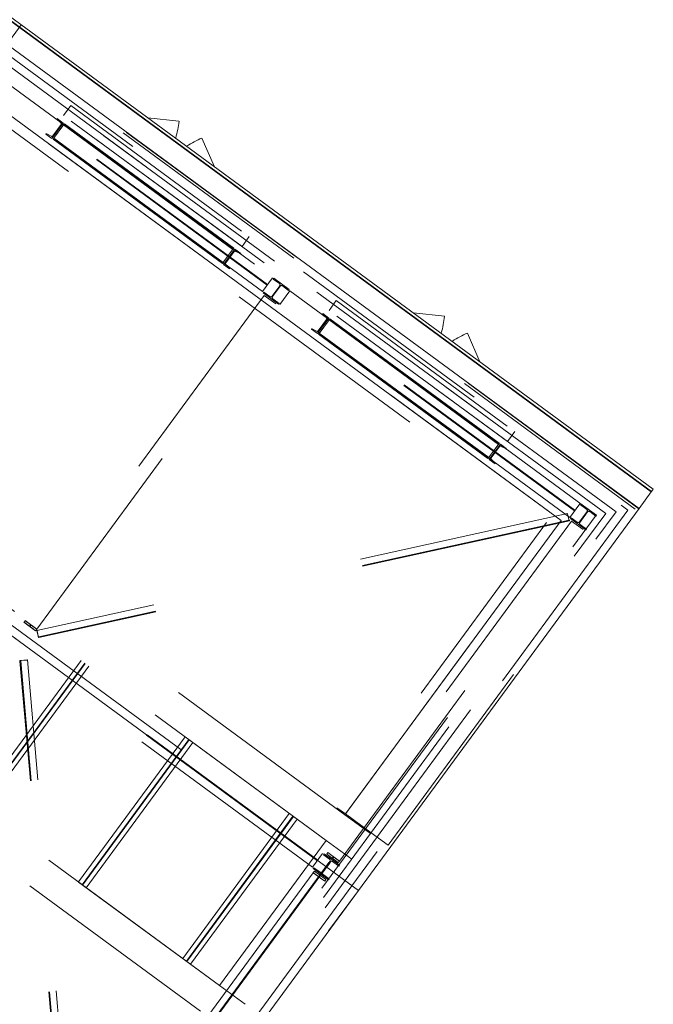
# Model space of a CAD drawing. Header units: metres. Extents: x 135583 to 135939, y 457896 to 458258.
# Tile 5 of 256: x 135624.84 to 135630.82, y 458043.52 to 458052.81. Entities that reach past the tile are written whole.
import ezdxf

# ---------------------------------------------------------------- set-up
doc = ezdxf.new("R2010")
doc.units = ezdxf.units.M
doc.linetypes.add('Hidden', pattern=[4, 2, -2])
doc.layers.add('NIEUWE INSTALLATIE', color=250, linetype='Continuous', lineweight=0)

msp = doc.modelspace()

# ---------------------------------------------------------------- linework, layer by layer
at = {"layer": 'NIEUWE INSTALLATIE'}
for p, q in [((135614.7231, 458060.1669), (135630.8005, 458048.3552)), ((135614.7248, 458060.1694), (135630.8023, 458048.3576)), ((135614.742, 458060.1927), (135630.8194, 458048.3809)), ((135630.6844, 458048.1971), (135614.607, 458060.0089)), ((135611.9575, 458056.4026), (135628.0349, 458044.5908)), ((135628.0349, 458044.5908), (135611.9575, 458056.4026)), ((135629.9505, 458048.0849), (135620.2798, 458055.1897)), ((135629.9505, 458048.0849), (135620.2798, 458055.1897)), ((135626.0482, 458051.8862), (135626.3419, 458051.8537)), ((135626.6767, 458051.4244), (135626.558, 458051.695)), ((135628.5549, 458050.0445), (135628.8486, 458050.0121)), ((135629.1834, 458049.5828), (135629.0647, 458049.8534)), ((135630.8005, 458048.3552), (135630.6844, 458048.1971)), ((135630.8023, 458048.3576), (135630.8005, 458048.3552)), ((135630.8194, 458048.3809), (135630.8023, 458048.3576)), ((135628.0349, 458044.5908), (135630.6844, 458048.1971)), ((135627.9138, 458045.3126), (135629.9505, 458048.0849)), ((135627.9138, 458045.3126), (135629.9505, 458048.0849)), ((135627.9079, 458045.3045), (135628.1496, 458045.127)), ((135627.9079, 458045.3045), (135628.1496, 458045.127)), ((135628.1555, 458045.135), (135627.9138, 458045.3126)), ((135628.1555, 458045.135), (135627.9138, 458045.3126)), ((135627.972, 458044.8852), (135627.7302, 458045.0628)), ((135627.972, 458044.8852), (135627.7302, 458045.0628)), ((135627.972, 458044.8852), (135627.7303, 458045.0628)), ((135627.972, 458044.8852), (135627.7303, 458045.0628)), ((135625.3854, 458040.9845), (135628.0349, 458044.5908)), ((135626.7237, 458043.6928), (135626.9655, 458043.5152)), ((135626.7237, 458043.6928), (135626.9655, 458043.5152)), ((135626.7237, 458043.6928), (135626.9655, 458043.5152)), ((135626.7237, 458043.6928), (135626.9655, 458043.5152))]:
    msp.add_line(p, q, dxfattribs=at)
at = {"layer": 'NIEUWE INSTALLATIE', "linetype": 'Hidden'}
for p, q in [((135614.623, 458059.9041), (135630.5151, 458048.2285)), ((135614.623, 458059.9041), (135630.5151, 458048.2285)), ((135630.4677, 458048.164), (135614.7489, 458059.7123)), ((135630.4677, 458048.164), (135614.7489, 458059.7123)), ((135614.7492, 458059.7127), (135630.468, 458048.1644)), ((135614.7492, 458059.7127), (135630.468, 458048.1644)), ((135630.2793, 458048.1355), (135614.6693, 458059.6039)), ((135630.2793, 458048.1355), (135614.6693, 458059.6039)), ((135628.0349, 458044.5908), (135611.9575, 458056.4026)), ((135630.3699, 458048.149), (135620.4575, 458055.4315)), ((135630.3699, 458048.149), (135620.4575, 458055.4315)), ((135629.9505, 458048.0849), (135620.5216, 458055.0121)), ((135629.9505, 458048.0849), (135620.5216, 458055.0121)), ((135620.4624, 458054.9315), (135629.8107, 458048.0635)), ((135620.4624, 458054.9315), (135629.8107, 458048.0635)), ((135624.8518, 458052.7651), (135624.7151, 458052.5791)), ((135630.6495, 458048.1918), (135624.6859, 458052.5731)), ((135630.6495, 458048.1918), (135624.6859, 458052.5731)), ((135630.6827, 458048.1949), (135624.7151, 458052.5791)), ((135627.1744, 458050.3068), (135624.4388, 458052.3166)), ((135627.1744, 458050.3068), (135624.4388, 458052.3166)), ((135627.178, 458050.3116), (135624.4423, 458052.3215)), ((135627.178, 458050.3116), (135624.4423, 458052.3215)), ((135624.4879, 458052.3835), (135627.2236, 458050.3737)), ((135624.4879, 458052.3835), (135627.2236, 458050.3737)), ((135627.1289, 458050.2447), (135624.3932, 458052.2546)), ((135627.1289, 458050.2447), (135624.3932, 458052.2546)), ((135625.3206, 458052.0013), (135625.2525, 458051.9087)), ((135625.3206, 458052.0013), (135625.2525, 458051.9087)), ((135625.3206, 458052.0013), (135627.0049, 458050.7639)), ((135625.3206, 458052.0013), (135627.0049, 458050.7639)), ((135625.2492, 458051.8366), (135625.1928, 458051.8781)), ((135625.2492, 458051.8366), (135625.1928, 458051.8781)), ((135625.194, 458051.8704), (135625.2265, 458051.8378)), ((135625.194, 458051.8704), (135625.2265, 458051.8378)), ((135626.9368, 458050.6712), (135625.2525, 458051.9087)), ((135626.9368, 458050.6712), (135625.2525, 458051.9087)), ((135625.2492, 458051.8366), (135625.1427, 458051.6916)), ((135625.2492, 458051.8366), (135625.1427, 458051.6916)), ((135625.2289, 458051.8224), (135625.1501, 458051.7152)), ((135625.2289, 458051.8224), (135625.1501, 458051.7152)), ((135625.1668, 458051.703), (135625.2455, 458051.8102)), ((135625.1668, 458051.703), (135625.2455, 458051.8102)), ((135625.1668, 458051.703), (135625.2455, 458051.8102)), ((135625.2455, 458051.8102), (135625.2521, 458051.819)), ((135625.2455, 458051.8102), (135625.2521, 458051.819)), ((135625.2455, 458051.8102), (135625.2521, 458051.819)), ((135625.2521, 458051.819), (135625.2512, 458051.8179)), ((135625.2521, 458051.819), (135625.2512, 458051.8179)), ((135625.2521, 458051.819), (135625.2512, 458051.8179)), ((135625.2521, 458051.819), (135625.2562, 458051.8247)), ((135625.2521, 458051.819), (135625.2562, 458051.8247)), ((135625.2521, 458051.819), (135625.2562, 458051.8247)), ((135626.8514, 458050.644), (135625.2521, 458051.819)), ((135626.8514, 458050.644), (135625.2521, 458051.819)), ((135626.8514, 458050.644), (135625.2521, 458051.819)), ((135625.2547, 458051.8227), (135626.8541, 458050.6476)), ((135625.2547, 458051.8227), (135626.8541, 458050.6476)), ((135625.2547, 458051.8227), (135626.8541, 458050.6476)), ((135625.2562, 458051.8247), (135625.2595, 458051.8291)), ((135625.2562, 458051.8247), (135625.2595, 458051.8291)), ((135625.2562, 458051.8247), (135625.2595, 458051.8291)), ((135625.2586, 458051.8279), (135625.2562, 458051.8247)), ((135625.2586, 458051.8279), (135625.2562, 458051.8247)), ((135625.2586, 458051.8279), (135625.2562, 458051.8247)), ((135625.2562, 458051.8247), (135626.8556, 458050.6496)), ((135625.2562, 458051.8247), (135626.8556, 458050.6496)), ((135625.2562, 458051.8247), (135626.8556, 458050.6496)), ((135626.8588, 458050.6541), (135625.2595, 458051.8291)), ((135626.8588, 458050.6541), (135625.2595, 458051.8291)), ((135626.8588, 458050.6541), (135625.2595, 458051.8291)), ((135625.1427, 458051.6916), (135625.0862, 458051.733)), ((135625.1427, 458051.6916), (135625.0862, 458051.733)), ((135625.1347, 458051.7129), (135625.0939, 458051.7342)), ((135625.1347, 458051.7129), (135625.0939, 458051.7342)), ((135625.1529, 458051.684), (135625.1561, 458051.6885)), ((135625.1529, 458051.684), (135625.1561, 458051.6885)), ((135625.1529, 458051.684), (135625.1561, 458051.6885)), ((135626.7523, 458050.509), (135625.1529, 458051.684)), ((135626.7523, 458050.509), (135625.1529, 458051.684)), ((135626.7523, 458050.509), (135625.1529, 458051.684)), ((135625.1561, 458051.6885), (135625.1538, 458051.6852)), ((135625.1561, 458051.6885), (135625.1538, 458051.6852)), ((135625.1561, 458051.6885), (135625.1538, 458051.6852)), ((135625.1561, 458051.6885), (135625.1603, 458051.6941)), ((135625.1561, 458051.6885), (135625.1603, 458051.6941)), ((135625.1561, 458051.6885), (135625.1603, 458051.6941)), ((135626.7555, 458050.5135), (135625.1561, 458051.6885)), ((135626.7555, 458050.5135), (135625.1561, 458051.6885)), ((135626.7555, 458050.5135), (135625.1561, 458051.6885)), ((135625.1576, 458051.6905), (135626.757, 458050.5155)), ((135625.1576, 458051.6905), (135626.757, 458050.5155)), ((135625.1576, 458051.6905), (135626.757, 458050.5155)), ((135625.1603, 458051.6941), (135625.1668, 458051.703)), ((135625.1603, 458051.6941), (135625.1668, 458051.703)), ((135625.1603, 458051.6941), (135625.1668, 458051.703)), ((135625.1611, 458051.6953), (135625.1603, 458051.6941)), ((135625.1611, 458051.6953), (135625.1603, 458051.6941)), ((135625.1611, 458051.6953), (135625.1603, 458051.6941)), ((135626.7597, 458050.5191), (135625.1603, 458051.6941)), ((135626.7597, 458050.5191), (135625.1603, 458051.6941)), ((135626.7597, 458050.5191), (135625.1603, 458051.6941)), ((135627.0049, 458050.7639), (135626.9368, 458050.6712)), ((135627.0049, 458050.7639), (135626.9368, 458050.6712)), ((135626.7625, 458050.5015), (135626.8691, 458050.6466)), ((135626.7625, 458050.5015), (135626.8691, 458050.6466)), ((135626.8514, 458050.644), (135626.8449, 458050.6351)), ((135626.8514, 458050.644), (135626.8449, 458050.6351)), ((135626.8514, 458050.644), (135626.8449, 458050.6351)), ((135626.8506, 458050.6428), (135626.8514, 458050.644)), ((135626.8506, 458050.6428), (135626.8514, 458050.644)), ((135626.8506, 458050.6428), (135626.8514, 458050.644)), ((135626.8556, 458050.6496), (135626.8514, 458050.644)), ((135626.8556, 458050.6496), (135626.8514, 458050.644)), ((135626.8556, 458050.6496), (135626.8514, 458050.644)), ((135626.8588, 458050.6541), (135626.8556, 458050.6496)), ((135626.8588, 458050.6541), (135626.8556, 458050.6496)), ((135626.8588, 458050.6541), (135626.8556, 458050.6496)), ((135626.8556, 458050.6497), (135626.858, 458050.6529)), ((135626.8556, 458050.6497), (135626.858, 458050.6529)), ((135626.8556, 458050.6497), (135626.858, 458050.6529)), ((135626.9255, 458050.6051), (135626.8691, 458050.6466)), ((135626.9255, 458050.6051), (135626.8691, 458050.6466)), ((135626.8449, 458050.6351), (135626.7662, 458050.528)), ((135626.8449, 458050.6351), (135626.7662, 458050.528)), ((135626.8449, 458050.6351), (135626.7662, 458050.528)), ((135626.7828, 458050.5157), (135626.8616, 458050.6229)), ((135626.7828, 458050.5157), (135626.8616, 458050.6229)), ((135626.877, 458050.6252), (135626.9178, 458050.6039)), ((135626.877, 458050.6252), (135626.9178, 458050.6039)), ((135626.7555, 458050.5135), (135626.7523, 458050.509)), ((135626.7555, 458050.5135), (135626.7523, 458050.509)), ((135626.7555, 458050.5135), (135626.7523, 458050.509)), ((135626.7531, 458050.5102), (135626.7555, 458050.5134)), ((135626.7531, 458050.5102), (135626.7555, 458050.5134)), ((135626.7531, 458050.5102), (135626.7555, 458050.5134)), ((135626.7597, 458050.5191), (135626.7555, 458050.5135)), ((135626.7597, 458050.5191), (135626.7555, 458050.5135)), ((135626.7597, 458050.5191), (135626.7555, 458050.5135)), ((135626.7662, 458050.528), (135626.7597, 458050.5191)), ((135626.7662, 458050.528), (135626.7597, 458050.5191)), ((135626.7662, 458050.528), (135626.7597, 458050.5191)), ((135626.7597, 458050.5191), (135626.7605, 458050.5203)), ((135626.7597, 458050.5191), (135626.7605, 458050.5203)), ((135626.7597, 458050.5191), (135626.7605, 458050.5203)), ((135626.8189, 458050.4601), (135626.7625, 458050.5015)), ((135626.8189, 458050.4601), (135626.7625, 458050.5015)), ((135626.8177, 458050.4677), (135626.7852, 458050.5003)), ((135626.8177, 458050.4677), (135626.7852, 458050.5003)), ((135627.2236, 458050.3737), (135627.1289, 458050.2447)), ((135627.2236, 458050.3737), (135627.1289, 458050.2447)), ((135627.2371, 458050.3706), (135627.2315, 458050.3629)), ((135627.2371, 458050.3706), (135627.2315, 458050.3629)), ((135627.2315, 458050.3629), (135627.2895, 458050.3203)), ((135627.2315, 458050.3629), (135627.2895, 458050.3203)), ((135627.3821, 458050.264), (135627.2371, 458050.3706)), ((135627.3821, 458050.264), (135627.2371, 458050.3706)), ((135627.2927, 458050.2993), (135627.2204, 458050.201)), ((135627.2927, 458050.2993), (135627.2204, 458050.201)), ((135627.2253, 458050.1975), (135627.2975, 458050.2958)), ((135627.2253, 458050.1975), (135627.2975, 458050.2958)), ((135627.3185, 458050.299), (135627.3765, 458050.2564)), ((135627.3185, 458050.299), (135627.3765, 458050.2564)), ((135627.3765, 458050.2564), (135627.3821, 458050.264)), ((135627.3765, 458050.2564), (135627.3821, 458050.264)), ((135627.1467, 458050.2096), (135624.8901, 458047.1381)), ((135627.1467, 458050.2096), (135624.8901, 458047.1381)), ((135627.1467, 458050.2096), (135624.8901, 458047.1381)), ((135627.1415, 458050.2404), (135627.1358, 458050.2328)), ((135627.1415, 458050.2404), (135627.1358, 458050.2328)), ((135627.1358, 458050.2328), (135627.2809, 458050.1262)), ((135627.1358, 458050.2328), (135627.2809, 458050.1262)), ((135627.1995, 458050.1978), (135627.1415, 458050.2404)), ((135627.1995, 458050.1978), (135627.1415, 458050.2404)), ((135627.1467, 458050.2096), (135627.2555, 458050.1297)), ((135627.1467, 458050.2096), (135627.2555, 458050.1297)), ((135627.1467, 458050.2096), (135627.2555, 458050.1297)), ((135627.2865, 458050.1339), (135627.2285, 458050.1765)), ((135627.2865, 458050.1339), (135627.2285, 458050.1765)), ((135627.2944, 458050.1231), (135627.3891, 458050.2521)), ((135627.2944, 458050.1231), (135627.3891, 458050.2521)), ((135630.0756, 458048.1753), (135627.34, 458050.1852)), ((135630.0756, 458048.1753), (135627.34, 458050.1852)), ((135630.0792, 458048.1802), (135627.3435, 458050.19)), ((135630.0792, 458048.1802), (135627.3435, 458050.19)), ((135627.3891, 458050.2521), (135630.1248, 458048.2422)), ((135627.3891, 458050.2521), (135630.1248, 458048.2422)), ((135624.9989, 458047.0582), (135627.2555, 458050.1297)), ((135624.9989, 458047.0582), (135627.2555, 458050.1297)), ((135624.9989, 458047.0582), (135627.2555, 458050.1297)), ((135627.2809, 458050.1262), (135627.2865, 458050.1339)), ((135627.2809, 458050.1262), (135627.2865, 458050.1339)), ((135630.03, 458048.1133), (135627.2944, 458050.1231)), ((135630.03, 458048.1133), (135627.2944, 458050.1231)), ((135627.8269, 458050.16), (135627.7588, 458050.0673)), ((135627.8269, 458050.16), (135627.7588, 458050.0673)), ((135627.8269, 458050.16), (135629.5112, 458048.9226)), ((135627.8269, 458050.16), (135629.5112, 458048.9226)), ((135627.7555, 458049.9953), (135627.649, 458049.8502)), ((135627.7555, 458049.9953), (135627.649, 458049.8502)), ((135627.7555, 458049.9953), (135627.6991, 458050.0367)), ((135627.7555, 458049.9953), (135627.6991, 458050.0367)), ((135627.7003, 458050.029), (135627.7328, 458049.9965)), ((135627.7003, 458050.029), (135627.7328, 458049.9965)), ((135629.4431, 458048.8299), (135627.7588, 458050.0673)), ((135629.4431, 458048.8299), (135627.7588, 458050.0673)), ((135627.7625, 458049.9833), (135627.7658, 458049.9878)), ((135627.7625, 458049.9833), (135627.7658, 458049.9878)), ((135627.7649, 458049.9866), (135627.7625, 458049.9833)), ((135627.7649, 458049.9866), (135627.7625, 458049.9833)), ((135629.3651, 458048.8127), (135627.7658, 458049.9878)), ((135629.3651, 458048.8127), (135627.7658, 458049.9878)), ((135627.6411, 458049.8715), (135627.6002, 458049.8928)), ((135627.6411, 458049.8715), (135627.6002, 458049.8928)), ((135627.7352, 458049.9811), (135627.6564, 458049.8739)), ((135627.7352, 458049.9811), (135627.6564, 458049.8739)), ((135627.6731, 458049.8616), (135627.7519, 458049.9688)), ((135627.6731, 458049.8616), (135627.7519, 458049.9688)), ((135627.7519, 458049.9688), (135627.7584, 458049.9777)), ((135627.7519, 458049.9688), (135627.7584, 458049.9777)), ((135627.7584, 458049.9777), (135627.7575, 458049.9765)), ((135627.7584, 458049.9777), (135627.7575, 458049.9765)), ((135627.7584, 458049.9777), (135627.7625, 458049.9833)), ((135627.7584, 458049.9777), (135627.7625, 458049.9833)), ((135629.3577, 458048.8027), (135627.7584, 458049.9777)), ((135629.3577, 458048.8027), (135627.7584, 458049.9777)), ((135627.761, 458049.9813), (135629.3604, 458048.8063)), ((135627.761, 458049.9813), (135629.3604, 458048.8063)), ((135627.7625, 458049.9833), (135629.3619, 458048.8083)), ((135627.7625, 458049.9833), (135629.3619, 458048.8083)), ((135627.649, 458049.8502), (135627.5926, 458049.8917)), ((135627.649, 458049.8502), (135627.5926, 458049.8917)), ((135627.6592, 458049.8427), (135627.6625, 458049.8471)), ((135627.6592, 458049.8427), (135627.6625, 458049.8471)), ((135629.2586, 458048.6677), (135627.6592, 458049.8427)), ((135629.2586, 458048.6677), (135627.6592, 458049.8427)), ((135627.6625, 458049.8471), (135627.6601, 458049.8439)), ((135627.6625, 458049.8471), (135627.6601, 458049.8439)), ((135627.6625, 458049.8471), (135627.6666, 458049.8528)), ((135627.6625, 458049.8471), (135627.6666, 458049.8528)), ((135629.2618, 458048.6721), (135627.6625, 458049.8471)), ((135629.2618, 458048.6721), (135627.6625, 458049.8471)), ((135627.6639, 458049.8491), (135629.2633, 458048.6741)), ((135627.6639, 458049.8491), (135629.2633, 458048.6741)), ((135627.6666, 458049.8528), (135627.6731, 458049.8616)), ((135627.6666, 458049.8528), (135627.6731, 458049.8616)), ((135627.6675, 458049.8539), (135627.6666, 458049.8528)), ((135627.6675, 458049.8539), (135627.6666, 458049.8528)), ((135629.266, 458048.6778), (135627.6666, 458049.8528)), ((135629.266, 458048.6778), (135627.6666, 458049.8528)), ((135629.5112, 458048.9226), (135629.4431, 458048.8299)), ((135629.5112, 458048.9226), (135629.4431, 458048.8299)), ((135623.1128, 458048.8274), (135627.9078, 458045.3046)), ((135623.1128, 458048.8274), (135627.9078, 458045.3046)), ((135629.2688, 458048.6602), (135629.3754, 458048.8052)), ((135629.2688, 458048.6602), (135629.3754, 458048.8052)), ((135629.3512, 458048.7938), (135629.2725, 458048.6866)), ((135629.3512, 458048.7938), (135629.2725, 458048.6866)), ((135629.2892, 458048.6744), (135629.3679, 458048.7815)), ((135629.2892, 458048.6744), (135629.3679, 458048.7815)), ((135629.3577, 458048.8027), (135629.3512, 458048.7938)), ((135629.3577, 458048.8027), (135629.3512, 458048.7938)), ((135629.3569, 458048.8015), (135629.3577, 458048.8027)), ((135629.3569, 458048.8015), (135629.3577, 458048.8027)), ((135629.3619, 458048.8083), (135629.3577, 458048.8027)), ((135629.3619, 458048.8083), (135629.3577, 458048.8027)), ((135629.3651, 458048.8127), (135629.3619, 458048.8083)), ((135629.3651, 458048.8127), (135629.3619, 458048.8083)), ((135629.3619, 458048.8083), (135629.3643, 458048.8116)), ((135629.3619, 458048.8083), (135629.3643, 458048.8116)), ((135629.4318, 458048.7638), (135629.3754, 458048.8052)), ((135629.4318, 458048.7638), (135629.3754, 458048.8052)), ((135629.3833, 458048.7839), (135629.4241, 458048.7626)), ((135629.3833, 458048.7839), (135629.4241, 458048.7626)), ((135629.2725, 458048.6866), (135629.266, 458048.6778)), ((135629.2725, 458048.6866), (135629.266, 458048.6778)), ((135629.2618, 458048.6721), (135629.2586, 458048.6677)), ((135629.2618, 458048.6721), (135629.2586, 458048.6677)), ((135629.2594, 458048.6689), (135629.2618, 458048.6721)), ((135629.2594, 458048.6689), (135629.2618, 458048.6721)), ((135629.266, 458048.6778), (135629.2618, 458048.6721)), ((135629.266, 458048.6778), (135629.2618, 458048.6721)), ((135629.266, 458048.6778), (135629.2668, 458048.6789)), ((135629.266, 458048.6778), (135629.2668, 458048.6789)), ((135629.3252, 458048.6187), (135629.2688, 458048.6602)), ((135629.3252, 458048.6187), (135629.2688, 458048.6602)), ((135629.324, 458048.6264), (135629.2915, 458048.659)), ((135629.324, 458048.6264), (135629.2915, 458048.659)), ((135623.177, 458048.408), (135627.7302, 458045.0628)), ((135627.7302, 458045.0628), (135623.177, 458048.408)), ((135623.177, 458048.408), (135627.7302, 458045.0628)), ((135627.7302, 458045.0628), (135623.177, 458048.408)), ((135630.1248, 458048.2422), (135630.03, 458048.1133)), ((135630.1248, 458048.2422), (135630.03, 458048.1133)), ((135630.1383, 458048.2392), (135630.1326, 458048.2315)), ((135630.1383, 458048.2392), (135630.1326, 458048.2315)), ((135630.1326, 458048.2315), (135630.1907, 458048.1889)), ((135630.1326, 458048.2315), (135630.1907, 458048.1889)), ((135630.2833, 458048.1326), (135630.1383, 458048.2392)), ((135630.2833, 458048.1326), (135630.1383, 458048.2392)), ((135630.5151, 458048.2285), (135630.5796, 458048.1811)), ((135630.5151, 458048.2285), (135630.5796, 458048.1811)), ((135630.0095, 458048.1483), (135625.0005, 458047.046)), ((135630.0095, 458048.1483), (135625.0005, 458047.046)), ((135630.0095, 458048.1483), (135625.0005, 458047.046)), ((135625.3228, 458041.3891), (135630.2793, 458048.1355)), ((135625.3228, 458041.3891), (135630.2793, 458048.1355)), ((135625.3373, 458041.299), (135630.3699, 458048.149)), ((135625.3373, 458041.299), (135630.3699, 458048.149)), ((135627.91, 458044.6826), (135630.4677, 458048.164)), ((135627.91, 458044.6826), (135630.4677, 458048.164)), ((135630.5796, 458048.1811), (135627.9745, 458044.6352)), ((135630.5796, 458048.1811), (135627.9745, 458044.6352)), ((135628.3167, 458045.0166), (135630.6495, 458048.1918)), ((135628.3167, 458045.0166), (135630.6495, 458048.1918)), ((135630.0107, 458048.144), (135630.0214, 458048.0956)), ((135630.0107, 458048.144), (135630.0214, 458048.0956)), ((135630.0107, 458048.144), (135630.0214, 458048.0956)), ((135630.1939, 458048.1679), (135630.1216, 458048.0696)), ((135630.1939, 458048.1679), (135630.1216, 458048.0696)), ((135630.1265, 458048.066), (135630.1987, 458048.1643)), ((135630.1265, 458048.066), (135630.1987, 458048.1643)), ((135630.2197, 458048.1676), (135630.2777, 458048.1249)), ((135630.2197, 458048.1676), (135630.2777, 458048.1249)), ((135630.2777, 458048.1249), (135630.2833, 458048.1326)), ((135630.2777, 458048.1249), (135630.2833, 458048.1326)), ((135630.4678, 458048.164), (135630.468, 458048.1644)), ((135630.4678, 458048.164), (135630.468, 458048.1644)), ((135630.0264, 458048.0875), (135625.0174, 458046.9852)), ((135630.0264, 458048.0875), (135625.0174, 458046.9852)), ((135630.0264, 458048.0875), (135625.0174, 458046.9852)), ((135630.0282, 458048.0807), (135625.0191, 458046.9784)), ((135630.0282, 458048.0807), (135625.0191, 458046.9784)), ((135630.0282, 458048.0807), (135625.0191, 458046.9784)), ((135630.0479, 458048.0782), (135627.7481, 458044.9478)), ((135630.0479, 458048.0782), (135627.7481, 458044.9478)), ((135630.0479, 458048.0782), (135627.7481, 458044.9478)), ((135629.8107, 458048.0635), (135627.8332, 458045.3718)), ((135629.8107, 458048.0635), (135627.8332, 458045.3718)), ((135627.9078, 458045.3046), (135629.9505, 458048.0849)), ((135627.9078, 458045.3046), (135629.9505, 458048.0849)), ((135630.0276, 458048.0832), (135630.0282, 458048.0807)), ((135630.0276, 458048.0832), (135630.0282, 458048.0807)), ((135630.0276, 458048.0832), (135630.0282, 458048.0807)), ((135630.0426, 458048.109), (135630.037, 458048.1013)), ((135630.0426, 458048.109), (135630.037, 458048.1013)), ((135630.037, 458048.1013), (135630.1821, 458047.9948)), ((135630.037, 458048.1013), (135630.1821, 458047.9948)), ((135630.1007, 458048.0664), (135630.0426, 458048.109)), ((135630.1007, 458048.0664), (135630.0426, 458048.109)), ((135630.0479, 458048.0782), (135630.1567, 458047.9983)), ((135630.0479, 458048.0782), (135630.1567, 458047.9983)), ((135630.0479, 458048.0782), (135630.1567, 458047.9983)), ((135630.1877, 458048.0024), (135630.1297, 458048.0451)), ((135630.1877, 458048.0024), (135630.1297, 458048.0451)), ((135627.8569, 458044.8678), (135630.1567, 458047.9983)), ((135627.8569, 458044.8678), (135630.1567, 458047.9983)), ((135627.8569, 458044.8678), (135630.1567, 458047.9983)), ((135630.1821, 458047.9948), (135630.1877, 458048.0024)), ((135630.1821, 458047.9948), (135630.1877, 458048.0024)), ((135624.7473, 458047.1054), (135627.6973, 458044.9381)), ((135624.7473, 458047.1054), (135627.6973, 458044.9381)), ((135624.8789, 458047.1228), (135624.8785, 458047.1222)), ((135624.8785, 458047.1222), (135624.8789, 458047.1228)), ((135624.8789, 458047.1228), (135624.8785, 458047.1222)), ((135624.8785, 458047.1222), (135624.8789, 458047.1228)), ((135624.8789, 458047.1228), (135624.8785, 458047.1222)), ((135624.8785, 458047.1222), (135624.8789, 458047.1228)), ((135624.8785, 458047.1222), (135624.9873, 458047.0423)), ((135624.8785, 458047.1222), (135624.9873, 458047.0423)), ((135624.8785, 458047.1222), (135624.9873, 458047.0423)), ((135624.8789, 458047.1228), (135624.8897, 458047.1375)), ((135624.8789, 458047.1228), (135624.8897, 458047.1375)), ((135624.8789, 458047.1228), (135624.8897, 458047.1375)), ((135624.9186, 458047.0937), (135624.8789, 458047.1228)), ((135624.9186, 458047.0937), (135624.8789, 458047.1228)), ((135624.9186, 458047.0937), (135624.8789, 458047.1228)), ((135624.8901, 458047.1381), (135624.8897, 458047.1375)), ((135624.8901, 458047.1381), (135624.8897, 458047.1375)), ((135624.8901, 458047.1381), (135624.8897, 458047.1375)), ((135624.8901, 458047.1381), (135624.8897, 458047.1375)), ((135624.8901, 458047.1381), (135624.8897, 458047.1375)), ((135624.8901, 458047.1381), (135624.8897, 458047.1375)), ((135624.8897, 458047.1375), (135624.9294, 458047.1084)), ((135624.8897, 458047.1375), (135624.9294, 458047.1084)), ((135624.8897, 458047.1375), (135624.9294, 458047.1084)), ((135624.9989, 458047.0582), (135624.8901, 458047.1381)), ((135624.9989, 458047.0582), (135624.8901, 458047.1381)), ((135624.9989, 458047.0582), (135624.8901, 458047.1381)), ((135626.7237, 458043.6928), (135622.1704, 458047.038)), ((135622.1704, 458047.038), (135626.7237, 458043.6928)), ((135626.7237, 458043.6928), (135622.1704, 458047.038)), ((135622.1704, 458047.038), (135626.7237, 458043.6928)), ((135627.6482, 458044.8712), (135624.6982, 458047.0385)), ((135627.6482, 458044.8712), (135624.6982, 458047.0385)), ((135627.6517, 458044.876), (135624.7017, 458047.0433)), ((135627.6517, 458044.876), (135624.7017, 458047.0433)), ((135624.9408, 458047.0986), (135624.9313, 458047.0857)), ((135624.9408, 458047.0986), (135624.9313, 458047.0857)), ((135624.9408, 458047.0986), (135624.9313, 458047.0857)), ((135624.9366, 458047.0818), (135624.9461, 458047.0947)), ((135624.9366, 458047.0818), (135624.9461, 458047.0947)), ((135624.9366, 458047.0818), (135624.9461, 458047.0947)), ((135624.9877, 458047.0429), (135624.9481, 458047.072)), ((135624.9877, 458047.0429), (135624.9481, 458047.072)), ((135624.9877, 458047.0429), (135624.9481, 458047.072)), ((135624.9588, 458047.0867), (135624.9985, 458047.0576)), ((135624.9588, 458047.0867), (135624.9985, 458047.0576)), ((135624.9588, 458047.0867), (135624.9985, 458047.0576)), ((135624.9873, 458047.0423), (135624.9877, 458047.0429)), ((135624.9873, 458047.0423), (135624.9877, 458047.0429)), ((135624.9873, 458047.0423), (135624.9877, 458047.0429)), ((135624.9873, 458047.0423), (135624.9877, 458047.0429)), ((135624.9873, 458047.0423), (135624.9877, 458047.0429)), ((135624.9873, 458047.0423), (135624.9877, 458047.0429)), ((135624.9985, 458047.0575), (135624.9877, 458047.0429)), ((135624.9985, 458047.0575), (135624.9877, 458047.0429)), ((135624.9985, 458047.0575), (135624.9877, 458047.0429)), ((135624.9985, 458047.0576), (135624.9989, 458047.0582)), ((135624.9985, 458047.0576), (135624.9989, 458047.0582)), ((135624.9985, 458047.0576), (135624.9989, 458047.0582)), ((135624.9989, 458047.0581), (135624.9985, 458047.0576)), ((135624.9989, 458047.0581), (135624.9985, 458047.0576)), ((135624.9989, 458047.0581), (135624.9985, 458047.0576)), ((135625.0005, 458047.046), (135625.0003, 458047.0459)), ((135625.0003, 458047.0459), (135625.0004, 458047.046)), ((135625.0005, 458047.046), (135625.0003, 458047.0459)), ((135625.0003, 458047.0459), (135625.0004, 458047.046)), ((135625.0005, 458047.046), (135625.0003, 458047.0459)), ((135625.0003, 458047.0459), (135625.0004, 458047.046)), ((135625.0003, 458047.0459), (135625.0154, 458046.9776)), ((135625.0003, 458047.0459), (135625.0154, 458046.9776)), ((135625.0003, 458047.0459), (135625.0154, 458046.9776)), ((135625.0123, 458046.9933), (135625.0017, 458047.0416)), ((135625.0123, 458046.9933), (135625.0017, 458047.0416)), ((135625.0123, 458046.9933), (135625.0017, 458047.0416)), ((135626.5461, 458043.451), (135621.7511, 458046.9739)), ((135626.5461, 458043.451), (135621.7511, 458046.9739)), ((135627.6026, 458044.8092), (135624.6526, 458046.9764)), ((135627.6026, 458044.8092), (135624.6526, 458046.9764)), ((135625.0174, 458046.9852), (135625.0147, 458046.9846)), ((135625.0174, 458046.9852), (135625.0147, 458046.9846)), ((135625.0174, 458046.9852), (135625.0147, 458046.9846)), ((135625.0154, 458046.9776), (135625.0191, 458046.9784)), ((135625.0154, 458046.9776), (135625.0191, 458046.9784)), ((135625.0154, 458046.9776), (135625.0191, 458046.9784)), ((135625.0191, 458046.9784), (135625.0186, 458046.9808)), ((135625.0191, 458046.9784), (135625.0186, 458046.9808)), ((135625.0191, 458046.9784), (135625.0186, 458046.9808)), ((135625.4169, 458046.7623), (135624.4104, 458045.3923)), ((135625.4169, 458046.7623), (135624.4104, 458045.3923)), ((135625.4515, 458046.737), (135624.4449, 458045.367)), ((135625.4515, 458046.737), (135624.4449, 458045.367)), ((135625.4557, 458046.7338), (135624.4492, 458045.3638)), ((135625.4557, 458046.7338), (135624.4492, 458045.3638)), ((135624.9102, 458046.7667), (135624.8405, 458046.7607)), ((135624.9102, 458046.7667), (135624.8405, 458046.7607)), ((135624.8405, 458046.7607), (135624.8408, 458046.7568)), ((135624.8405, 458046.7607), (135624.8408, 458046.7568)), ((135624.8408, 458046.7568), (135624.8433, 458046.757)), ((135624.8408, 458046.7568), (135624.8433, 458046.757)), ((135625.2867, 458041.6406), (135624.8408, 458046.7568)), ((135625.2867, 458041.6406), (135624.8408, 458046.7568)), ((135624.8478, 458046.7577), (135624.8475, 458046.7604)), ((135624.8478, 458046.7577), (135624.8475, 458046.7604)), ((135625.2936, 458041.6414), (135624.8478, 458046.7577)), ((135625.2936, 458041.6414), (135624.8478, 458046.7577)), ((135624.8564, 458046.7617), (135624.9058, 458046.766)), ((135624.8564, 458046.7617), (135624.9058, 458046.766)), ((135624.9102, 458046.7666), (135624.9102, 458046.7667)), ((135624.9102, 458046.7667), (135624.9102, 458046.7666)), ((135624.9102, 458046.7666), (135624.9102, 458046.7667)), ((135624.9102, 458046.7667), (135624.9102, 458046.7666)), ((135625.3561, 458041.6504), (135624.9102, 458046.7666)), ((135625.3561, 458041.6504), (135624.9102, 458046.7666)), ((135624.4837, 458045.3385), (135625.4903, 458046.7085)), ((135624.4837, 458045.3385), (135625.4903, 458046.7085)), ((135626.4001, 458046.04), (135625.3936, 458044.67)), ((135626.4001, 458046.04), (135625.3936, 458044.67)), ((135626.4346, 458046.0147), (135625.4281, 458044.6446)), ((135626.4346, 458046.0147), (135625.4281, 458044.6446)), ((135626.4389, 458046.0115), (135625.4324, 458044.6415)), ((135626.4389, 458046.0115), (135625.4324, 458044.6415)), ((135625.4669, 458044.6161), (135626.4734, 458045.9861)), ((135625.4669, 458044.6161), (135626.4734, 458045.9861)), ((135627.8332, 458045.3718), (135627.9138, 458045.3126)), ((135627.8332, 458045.3718), (135627.9138, 458045.3126)), ((135627.3833, 458045.3177), (135626.3768, 458043.9477)), ((135627.3833, 458045.3177), (135626.3768, 458043.9477)), ((135627.4178, 458045.2923), (135626.4113, 458043.9223)), ((135627.4178, 458045.2923), (135626.4113, 458043.9223)), ((135627.4221, 458045.2892), (135626.4156, 458043.9192)), ((135627.4221, 458045.2892), (135626.4156, 458043.9192)), ((135626.4501, 458043.8938), (135627.4566, 458045.2638)), ((135626.4501, 458043.8938), (135627.4566, 458045.2638)), ((135627.7302, 458045.0628), (135626.7237, 458043.6928)), ((135626.7237, 458043.6928), (135627.7302, 458045.0628)), ((135627.7302, 458045.0628), (135626.7237, 458043.6928)), ((135626.7237, 458043.6928), (135627.7302, 458045.0628)), ((135628.1555, 458045.135), (135628.3167, 458045.0166)), ((135628.1555, 458045.135), (135628.3167, 458045.0166)), ((135627.6973, 458044.9381), (135627.6026, 458044.8092)), ((135627.6973, 458044.9381), (135627.6026, 458044.8092)), ((135627.7108, 458044.935), (135627.7052, 458044.9274)), ((135627.7108, 458044.935), (135627.7052, 458044.9274)), ((135627.7052, 458044.9274), (135627.7632, 458044.8847)), ((135627.7052, 458044.9274), (135627.7632, 458044.8847)), ((135627.8558, 458044.8284), (135627.7108, 458044.935)), ((135627.8558, 458044.8284), (135627.7108, 458044.935)), ((135627.7369, 458044.9325), (135627.7364, 458044.9319)), ((135627.7364, 458044.9319), (135627.7368, 458044.9325)), ((135627.7369, 458044.9325), (135627.7364, 458044.9319)), ((135627.7364, 458044.9319), (135627.7368, 458044.9325)), ((135627.7369, 458044.9325), (135627.7364, 458044.9319)), ((135627.7364, 458044.9319), (135627.7368, 458044.9325)), ((135627.7364, 458044.9319), (135627.8452, 458044.852)), ((135627.7364, 458044.9319), (135627.8452, 458044.852)), ((135627.7364, 458044.9319), (135627.8452, 458044.852)), ((135627.7369, 458044.9325), (135627.7476, 458044.9471)), ((135627.7369, 458044.9325), (135627.7476, 458044.9471)), ((135627.7369, 458044.9325), (135627.7476, 458044.9471)), ((135627.7765, 458044.9034), (135627.7369, 458044.9325)), ((135627.7765, 458044.9034), (135627.7369, 458044.9325)), ((135627.7765, 458044.9034), (135627.7369, 458044.9325)), ((135627.7481, 458044.9478), (135627.7476, 458044.9472)), ((135627.7481, 458044.9478), (135627.7476, 458044.9472)), ((135627.7481, 458044.9478), (135627.7476, 458044.9472)), ((135627.7481, 458044.9477), (135627.7476, 458044.9472)), ((135627.7481, 458044.9477), (135627.7476, 458044.9472)), ((135627.7481, 458044.9477), (135627.7476, 458044.9472)), ((135627.7476, 458044.9472), (135627.7873, 458044.918)), ((135627.7476, 458044.9472), (135627.7873, 458044.918)), ((135627.7476, 458044.9472), (135627.7873, 458044.918)), ((135627.8569, 458044.8678), (135627.7481, 458044.9478)), ((135627.8569, 458044.8678), (135627.7481, 458044.9478)), ((135627.8569, 458044.8678), (135627.7481, 458044.9478)), ((135627.7987, 458044.9083), (135627.7892, 458044.8954)), ((135627.7987, 458044.9083), (135627.7892, 458044.8954)), ((135627.7987, 458044.9083), (135627.7892, 458044.8954)), ((135627.7946, 458044.8915), (135627.804, 458044.9044)), ((135627.7946, 458044.8915), (135627.804, 458044.9044)), ((135627.7946, 458044.8915), (135627.804, 458044.9044)), ((135627.8457, 458044.8526), (135627.806, 458044.8817)), ((135627.8457, 458044.8526), (135627.806, 458044.8817)), ((135627.8457, 458044.8526), (135627.806, 458044.8817)), ((135627.8168, 458044.8964), (135627.8564, 458044.8672)), ((135627.8168, 458044.8964), (135627.8564, 458044.8672)), ((135627.8168, 458044.8964), (135627.8564, 458044.8672)), ((135627.7095, 458044.788), (135625.3432, 458041.5718)), ((135627.7095, 458044.788), (135625.3432, 458041.5718)), ((135627.7159, 458044.7833), (135625.3496, 458041.567)), ((135627.7159, 458044.7833), (135625.3496, 458041.567)), ((135627.6152, 458044.8049), (135627.6095, 458044.7972)), ((135627.6152, 458044.8049), (135627.6095, 458044.7972)), ((135627.6095, 458044.7972), (135627.7546, 458044.6906)), ((135627.6095, 458044.7972), (135627.7546, 458044.6906)), ((135627.6732, 458044.7622), (135627.6152, 458044.8049)), ((135627.6732, 458044.7622), (135627.6152, 458044.8049)), ((135627.7156, 458044.7963), (135627.6811, 458044.7493)), ((135627.7156, 458044.7963), (135627.6811, 458044.7493)), ((135627.6875, 458044.7446), (135627.7221, 458044.7916)), ((135627.6875, 458044.7446), (135627.7221, 458044.7916)), ((135627.7664, 458044.8638), (135627.6942, 458044.7654)), ((135627.7664, 458044.8638), (135627.6942, 458044.7654)), ((135627.699, 458044.7619), (135627.7712, 458044.8602)), ((135627.699, 458044.7619), (135627.7712, 458044.8602)), ((135627.7579, 458044.8539), (135627.7156, 458044.7964)), ((135627.7579, 458044.8539), (135627.7156, 458044.7964)), ((135627.7221, 458044.7916), (135627.7156, 458044.7963)), ((135627.7221, 458044.7916), (135627.7156, 458044.7963)), ((135627.7644, 458044.8491), (135627.7221, 458044.7916)), ((135627.7644, 458044.8491), (135627.7221, 458044.7916)), ((135627.7308, 458044.8035), (135627.7244, 458044.8083)), ((135627.7308, 458044.8035), (135627.7244, 458044.8083)), ((135627.7579, 458044.8539), (135627.7644, 458044.8491)), ((135627.7579, 458044.8539), (135627.7644, 458044.8491)), ((135627.7922, 458044.8634), (135627.8502, 458044.8208)), ((135627.7922, 458044.8634), (135627.8502, 458044.8208)), ((135627.8452, 458044.852), (135627.8457, 458044.8526)), ((135627.8452, 458044.852), (135627.8457, 458044.8526)), ((135627.8452, 458044.852), (135627.8457, 458044.8526)), ((135627.8452, 458044.852), (135627.8456, 458044.8525)), ((135627.8452, 458044.852), (135627.8456, 458044.8525)), ((135627.8452, 458044.852), (135627.8456, 458044.8525)), ((135627.8564, 458044.8672), (135627.8457, 458044.8526)), ((135627.8564, 458044.8672), (135627.8457, 458044.8526)), ((135627.8564, 458044.8672), (135627.8457, 458044.8526)), ((135627.8502, 458044.8208), (135627.8558, 458044.8284)), ((135627.8502, 458044.8208), (135627.8558, 458044.8284)), ((135627.8564, 458044.8672), (135627.8569, 458044.8678)), ((135627.8568, 458044.8678), (135627.8564, 458044.8672)), ((135627.8564, 458044.8672), (135627.8569, 458044.8678)), ((135627.8568, 458044.8678), (135627.8564, 458044.8672)), ((135627.8564, 458044.8672), (135627.8569, 458044.8678)), ((135627.8568, 458044.8678), (135627.8564, 458044.8672)), ((135627.6085, 458044.7578), (135625.3087, 458041.6274)), ((135627.6085, 458044.7578), (135625.3087, 458041.6274)), ((135627.6085, 458044.7578), (135625.3087, 458041.6274)), ((135625.3577, 458041.587), (135627.6811, 458044.7493)), ((135625.3577, 458041.587), (135627.6811, 458044.7493)), ((135625.3642, 458041.5822), (135627.6875, 458044.7446)), ((135625.3642, 458041.5822), (135627.6875, 458044.7446)), ((135627.6089, 458044.7584), (135627.6085, 458044.7578)), ((135627.6089, 458044.7584), (135627.6085, 458044.7578)), ((135627.6089, 458044.7584), (135627.6085, 458044.7578)), ((135627.6089, 458044.7584), (135627.6085, 458044.7578)), ((135627.6089, 458044.7584), (135627.6085, 458044.7578)), ((135627.6089, 458044.7584), (135627.6085, 458044.7578)), ((135627.6085, 458044.7578), (135627.7173, 458044.6779)), ((135627.6085, 458044.7578), (135627.7173, 458044.6779)), ((135627.6085, 458044.7578), (135627.7173, 458044.6779)), ((135627.6486, 458044.7293), (135627.6089, 458044.7584)), ((135627.6486, 458044.7293), (135627.6089, 458044.7584)), ((135627.6486, 458044.7293), (135627.6089, 458044.7584)), ((135627.609, 458044.7584), (135627.6197, 458044.7731)), ((135627.609, 458044.7584), (135627.6197, 458044.7731)), ((135627.609, 458044.7584), (135627.6197, 458044.7731)), ((135627.6202, 458044.7737), (135627.6197, 458044.7731)), ((135627.6202, 458044.7737), (135627.6197, 458044.7731)), ((135627.6202, 458044.7737), (135627.6197, 458044.7731)), ((135627.6197, 458044.7731), (135627.6594, 458044.7439)), ((135627.6197, 458044.7731), (135627.6594, 458044.7439)), ((135627.6197, 458044.7731), (135627.6594, 458044.7439)), ((135627.6198, 458044.7731), (135627.6202, 458044.7737)), ((135627.6198, 458044.7731), (135627.6202, 458044.7737)), ((135627.6198, 458044.7731), (135627.6202, 458044.7737)), ((135627.729, 458044.6937), (135627.6202, 458044.7737)), ((135627.729, 458044.6937), (135627.6202, 458044.7737)), ((135627.729, 458044.6937), (135627.6202, 458044.7737)), ((135627.6708, 458044.7342), (135627.6613, 458044.7213)), ((135627.6708, 458044.7342), (135627.6613, 458044.7213)), ((135627.6708, 458044.7342), (135627.6613, 458044.7213)), ((135627.6667, 458044.7174), (135627.6761, 458044.7303)), ((135627.6667, 458044.7174), (135627.6761, 458044.7303)), ((135627.6667, 458044.7174), (135627.6761, 458044.7303)), ((135627.7177, 458044.6785), (135627.6781, 458044.7076)), ((135627.7177, 458044.6785), (135627.6781, 458044.7076)), ((135627.7177, 458044.6785), (135627.6781, 458044.7076)), ((135627.6811, 458044.7493), (135627.6875, 458044.7446)), ((135627.6811, 458044.7493), (135627.6875, 458044.7446)), ((135627.6889, 458044.7223), (135627.7285, 458044.6931)), ((135627.6889, 458044.7223), (135627.7285, 458044.6931)), ((135627.6889, 458044.7223), (135627.7285, 458044.6931)), ((135627.7602, 458044.6983), (135627.7022, 458044.7409)), ((135627.7602, 458044.6983), (135627.7022, 458044.7409)), ((135627.7285, 458044.6931), (135627.7178, 458044.6785)), ((135627.7285, 458044.6931), (135627.7178, 458044.6785)), ((135627.7285, 458044.6931), (135627.7178, 458044.6785)), ((135627.7285, 458044.6931), (135627.729, 458044.6937)), ((135627.7285, 458044.6931), (135627.729, 458044.6937)), ((135627.7285, 458044.6931), (135627.729, 458044.6937)), ((135627.7286, 458044.6932), (135627.729, 458044.6937)), ((135627.7286, 458044.6932), (135627.729, 458044.6937)), ((135627.7286, 458044.6932), (135627.729, 458044.6937)), ((135627.7546, 458044.6906), (135627.7602, 458044.6983)), ((135627.7546, 458044.6906), (135627.7602, 458044.6983)), ((135625.3522, 458041.2011), (135627.91, 458044.6826)), ((135625.3522, 458041.2011), (135627.91, 458044.6826)), ((135627.9745, 458044.6352), (135625.3694, 458041.0893)), ((135627.9745, 458044.6352), (135625.3694, 458041.0893)), ((135625.4175, 458041.5475), (135627.7173, 458044.6779)), ((135625.4175, 458041.5475), (135627.7173, 458044.6779)), ((135625.4175, 458041.5475), (135627.7173, 458044.6779)), ((135627.7173, 458044.6779), (135627.7177, 458044.6785)), ((135627.7177, 458044.6785), (135627.7173, 458044.6779)), ((135627.7173, 458044.6779), (135627.7177, 458044.6785)), ((135627.7177, 458044.6785), (135627.7173, 458044.6779)), ((135627.7173, 458044.6779), (135627.7177, 458044.6785)), ((135627.7177, 458044.6785), (135627.7173, 458044.6779)), ((135625.3854, 458040.9845), (135628.0349, 458044.5908))]:
    msp.add_line(p, q, dxfattribs=at)
at = {"layer": 'NIEUWE INSTALLATIE'}
for centre, start, end in [((135625.3624, 458051.9619), 344.37164, 353.696), ((135626.954, 458050.7926), 113.696, 123.02036), ((135627.8691, 458050.1203), 344.37164, 353.696), ((135629.4607, 458048.951), 113.696, 123.02036)]:
    msp.add_arc(centre, 0.9855, start, end, dxfattribs=at)
at = {"layer": 'NIEUWE INSTALLATIE', "linetype": 'Hidden'}
for centre, start, end in [((135626.921, 458050.6084), 233.696, 323.696), ((135626.921, 458050.6084), 233.696, 323.696), ((135627.597, 458049.8884), 53.696, 143.696), ((135627.597, 458049.8884), 53.696, 143.696)]:
    msp.add_arc(centre, 0.0055, start, end, dxfattribs=at)
for centre, major_axis, ratio, start_param, end_param in [((135625.1972, 458051.8748), (-0.00451, 0.00315), 1, 6.260374, 7.831171), ((135625.1972, 458051.8748), (-0.00451, 0.00315), 1, 6.260374, 7.831171), ((135625.22, 458051.8289), (-0.00709, 0.00841), 1, 3.378355, 4.949151), ((135625.22, 458051.8289), (-0.00709, 0.00841), 1, 3.378355, 4.949151), ((135625.0907, 458051.7297), (0.00491, 0.00248), 1, 0.468586, 2.039382), ((135625.0907, 458051.7297), (0.00491, 0.00248), 1, 0.468586, 2.039382), ((135625.1413, 458051.7217), (0.00981, 0.00497), 1, 3.610179, 5.180975), ((135625.1413, 458051.7217), (0.00981, 0.00497), 1, 3.610179, 5.180975), ((135626.8705, 458050.6164), (0.00981, 0.00497), 1, 0.468586, 2.039382), ((135626.8705, 458050.6164), (0.00981, 0.00497), 1, 0.468586, 2.039382), ((135626.7917, 458050.5092), (0.0009, 0.011), 1, 1.02216, 2.592957), ((135626.7917, 458050.5092), (0.0009, 0.011), 1, 1.02216, 2.592957), ((135626.8145, 458050.4633), (-0.00042, 0.00548), 1, 4.002878, 5.573674), ((135626.8145, 458050.4633), (-0.00042, 0.00548), 1, 4.002878, 5.573674), ((135627.2806, 458050.3082), (0.0089, 0.0121), 1, 4.712389, 6.283185), ((135627.2806, 458050.3082), (0.0089, 0.0121), 1, 4.712389, 6.283185), ((135627.3096, 458050.2869), (0.0089, 0.0121), 1, 0, 1.570796), ((135627.3096, 458050.2869), (0.0089, 0.0121), 1, 0, 1.570796), ((135627.2084, 458050.2099), (0.0146, -0.0036), 1, 4.31969, 5.890486), ((135627.2084, 458050.2099), (0.0146, -0.0036), 1, 4.31969, 5.890486), ((135627.2374, 458050.1886), (0.0089, 0.0121), 1, 1.570796, 3.141593), ((135627.2374, 458050.1886), (0.0089, 0.0121), 1, 1.570796, 3.141593), ((135627.7036, 458050.0335), (-0.00469, 0.00287), 1, 6.198197, 7.768993), ((135627.7036, 458050.0335), (-0.00469, 0.00287), 1, 6.198197, 7.768993), ((135627.7263, 458049.9876), (0.00717, 0.00835), 1, 4.788276, 6.359072), ((135627.7263, 458049.9876), (0.00717, 0.00835), 1, 4.788276, 6.359072), ((135627.6476, 458049.8804), (0.00717, 0.00835), 1, 3.21748, 4.788276), ((135627.6476, 458049.8804), (0.00717, 0.00835), 1, 3.21748, 4.788276), ((135629.3768, 458048.775), (-0.011, 0.0009), 1, 4.163753, 5.734549), ((135629.3768, 458048.775), (-0.011, 0.0009), 1, 4.163753, 5.734549), ((135629.4273, 458048.767), (-0.00042, 0.00548), 1, 2.432081, 4.002878), ((135629.4273, 458048.767), (-0.00042, 0.00548), 1, 2.432081, 4.002878), ((135629.298, 458048.6679), (0.00889, 0.00648), 1, 1.878507, 3.449303), ((135629.298, 458048.6679), (0.00889, 0.00648), 1, 1.878507, 3.449303), ((135629.3208, 458048.622), (0.00253, 0.00488), 1, 4.556452, 6.127248), ((135629.3208, 458048.622), (0.00253, 0.00488), 1, 4.556452, 6.127248), ((135630.0105, 458048.1439), (-0.00097, 0.00439), 0.054901, 4.712389, 6.283185), ((135630.0105, 458048.1439), (-0.00097, 0.00439), 0.054901, 4.712389, 6.283185), ((135630.0105, 458048.1439), (-0.00097, 0.00439), 0.054901, 4.712389, 6.283185), ((135630.1818, 458048.1768), (0.0089, 0.0121), 1, 4.712389, 6.283185), ((135630.1818, 458048.1768), (0.0089, 0.0121), 1, 4.712389, 6.283185), ((135630.2108, 458048.1555), (0.0089, 0.0121), 1, 0, 1.570796), ((135630.2108, 458048.1555), (0.0089, 0.0121), 1, 0, 1.570796), ((135630.0218, 458048.0957), (-0.00193, 0.00879), 0.054901, 1.570796, 3.141593), ((135630.0218, 458048.0957), (-0.00193, 0.00879), 0.054901, 1.570796, 3.141593), ((135630.0218, 458048.0957), (-0.00193, 0.00879), 0.054901, 1.570796, 3.141593), ((135630.0274, 458048.0831), (-0.00097, 0.00439), 0.054901, 4.712389, 6.283185), ((135630.0274, 458048.0831), (-0.00097, 0.00439), 0.054901, 4.712389, 6.283185), ((135630.0274, 458048.0831), (-0.00097, 0.00439), 0.054901, 4.712389, 6.283185), ((135630.1096, 458048.0785), (0.0146, -0.0036), 1, 4.31969, 5.890486), ((135630.1096, 458048.0785), (0.0146, -0.0036), 1, 4.31969, 5.890486), ((135630.1386, 458048.0571), (0.0089, 0.0121), 1, 1.570796, 3.141593), ((135630.1386, 458048.0571), (0.0089, 0.0121), 1, 1.570796, 3.141593), ((135624.9287, 458047.1075), (-0.0121, 0.0089), 0.072976, 3.141593, 4.712389), ((135624.9287, 458047.1075), (-0.0121, 0.0089), 0.072976, 3.141593, 4.712389), ((135624.9287, 458047.1075), (-0.0121, 0.0089), 0.072976, 3.141593, 4.712389), ((135624.9192, 458047.0946), (-0.0121, 0.0089), 0.072976, 1.570796, 3.141593), ((135624.9192, 458047.0946), (-0.0121, 0.0089), 0.072976, 1.570796, 3.141593), ((135624.9192, 458047.0946), (-0.0121, 0.0089), 0.072976, 1.570796, 3.141593), ((135624.9487, 458047.0729), (-0.0121, 0.0089), 0.072976, 0, 1.570796), ((135624.9487, 458047.0729), (-0.0121, 0.0089), 0.072976, 0, 1.570796), ((135624.9487, 458047.0729), (-0.0121, 0.0089), 0.072976, 0, 1.570796), ((135624.9582, 458047.0858), (-0.0121, 0.0089), 0.072976, 4.712389, 6.283185), ((135624.9582, 458047.0858), (-0.0121, 0.0089), 0.072976, 4.712389, 6.283185), ((135624.9582, 458047.0858), (-0.0121, 0.0089), 0.072976, 4.712389, 6.283185), ((135625.0014, 458047.0416), (-0.00097, 0.00439), 0.0549, 4.712389, 6.283185), ((135625.0014, 458047.0416), (-0.00097, 0.00439), 0.0549, 4.712389, 6.283185), ((135625.0014, 458047.0416), (-0.00097, 0.00439), 0.0549, 4.712389, 6.283185), ((135625.0128, 458046.9934), (-0.00193, 0.00879), 0.054901, 1.570796, 3.141593), ((135625.0128, 458046.9934), (-0.00193, 0.00879), 0.054901, 1.570796, 3.141593), ((135625.0128, 458046.9934), (-0.00193, 0.00879), 0.054901, 1.570796, 3.141593), ((135625.0183, 458046.9808), (-0.00097, 0.00439), 0.054901, 4.712389, 6.283185), ((135625.0183, 458046.9808), (-0.00097, 0.00439), 0.054901, 4.712389, 6.283185), ((135625.0183, 458046.9808), (-0.00097, 0.00439), 0.054901, 4.712389, 6.283185), ((135624.8433, 458046.7573), (-0.00448, -0.00039), 0.054901, 1.570796, 3.141593), ((135624.8433, 458046.7573), (-0.00448, -0.00039), 0.054901, 1.570796, 3.141593), ((135624.8565, 458046.7612), (-0.00897, -0.00078), 0.0549, 4.712389, 6.283185), ((135624.8565, 458046.7612), (-0.00897, -0.00078), 0.0549, 4.712389, 6.283185), ((135624.9057, 458046.7662), (-0.00448, -0.00039), 0.054901, 1.570796, 3.141593), ((135624.9057, 458046.7662), (-0.00448, -0.00039), 0.054901, 1.570796, 3.141593), ((135627.7543, 458044.8726), (0.0089, 0.0121), 1, 4.712389, 6.283185), ((135627.7543, 458044.8726), (0.0089, 0.0121), 1, 4.712389, 6.283185), ((135627.7772, 458044.9043), (-0.0121, 0.0089), 0.072976, 1.570796, 3.141593), ((135627.7772, 458044.9043), (-0.0121, 0.0089), 0.072976, 1.570796, 3.141593), ((135627.7772, 458044.9043), (-0.0121, 0.0089), 0.072976, 1.570796, 3.141593), ((135627.7866, 458044.9172), (-0.0121, 0.0089), 0.072976, 3.141593, 4.712389), ((135627.7866, 458044.9172), (-0.0121, 0.0089), 0.072976, 3.141593, 4.712389), ((135627.7866, 458044.9172), (-0.0121, 0.0089), 0.072976, 3.141593, 4.712389), ((135627.8066, 458044.8826), (-0.0121, 0.0089), 0.072976, 0, 1.570796), ((135627.8066, 458044.8826), (-0.0121, 0.0089), 0.072976, 0, 1.570796), ((135627.8066, 458044.8826), (-0.0121, 0.0089), 0.072976, 0, 1.570796), ((135627.8161, 458044.8955), (-0.0121, 0.0089), 0.072976, 4.712389, 6.283185), ((135627.8161, 458044.8955), (-0.0121, 0.0089), 0.072976, 4.712389, 6.283185), ((135627.8161, 458044.8955), (-0.0121, 0.0089), 0.072976, 4.712389, 6.283185), ((135627.7833, 458044.8513), (0.0089, 0.0121), 1, 0, 1.570796), ((135627.7833, 458044.8513), (0.0089, 0.0121), 1, 0, 1.570796), ((135627.6492, 458044.7302), (-0.0121, 0.0089), 0.072976, 1.570796, 3.141593), ((135627.6492, 458044.7302), (-0.0121, 0.0089), 0.072976, 1.570796, 3.141593), ((135627.6492, 458044.7302), (-0.0121, 0.0089), 0.072976, 1.570796, 3.141593), ((135627.6587, 458044.7431), (-0.0121, 0.0089), 0.072976, 3.141593, 4.712389), ((135627.6587, 458044.7431), (-0.0121, 0.0089), 0.072976, 3.141593, 4.712389), ((135627.6587, 458044.7431), (-0.0121, 0.0089), 0.072976, 3.141593, 4.712389), ((135627.6787, 458044.7085), (-0.0121, 0.0089), 0.072976, 0, 1.570796), ((135627.6787, 458044.7085), (-0.0121, 0.0089), 0.072976, 0, 1.570796), ((135627.6787, 458044.7085), (-0.0121, 0.0089), 0.072976, 0, 1.570796), ((135627.6821, 458044.7743), (0.0146, -0.0036), 1, 4.31969, 5.890486), ((135627.6821, 458044.7743), (0.0146, -0.0036), 1, 4.31969, 5.890486), ((135627.6882, 458044.7214), (-0.0121, 0.0089), 0.072976, 4.712389, 6.283185), ((135627.6882, 458044.7214), (-0.0121, 0.0089), 0.072976, 4.712389, 6.283185), ((135627.6882, 458044.7214), (-0.0121, 0.0089), 0.072976, 4.712389, 6.283185), ((135627.7111, 458044.753), (0.0089, 0.0121), 1, 1.570796, 3.141593), ((135627.7111, 458044.753), (0.0089, 0.0121), 1, 1.570796, 3.141593)]:
    msp.add_ellipse(centre, major_axis=major_axis, ratio=ratio, start_param=start_param, end_param=end_param, dxfattribs=at)

doc.saveas('drawing.dxf')
